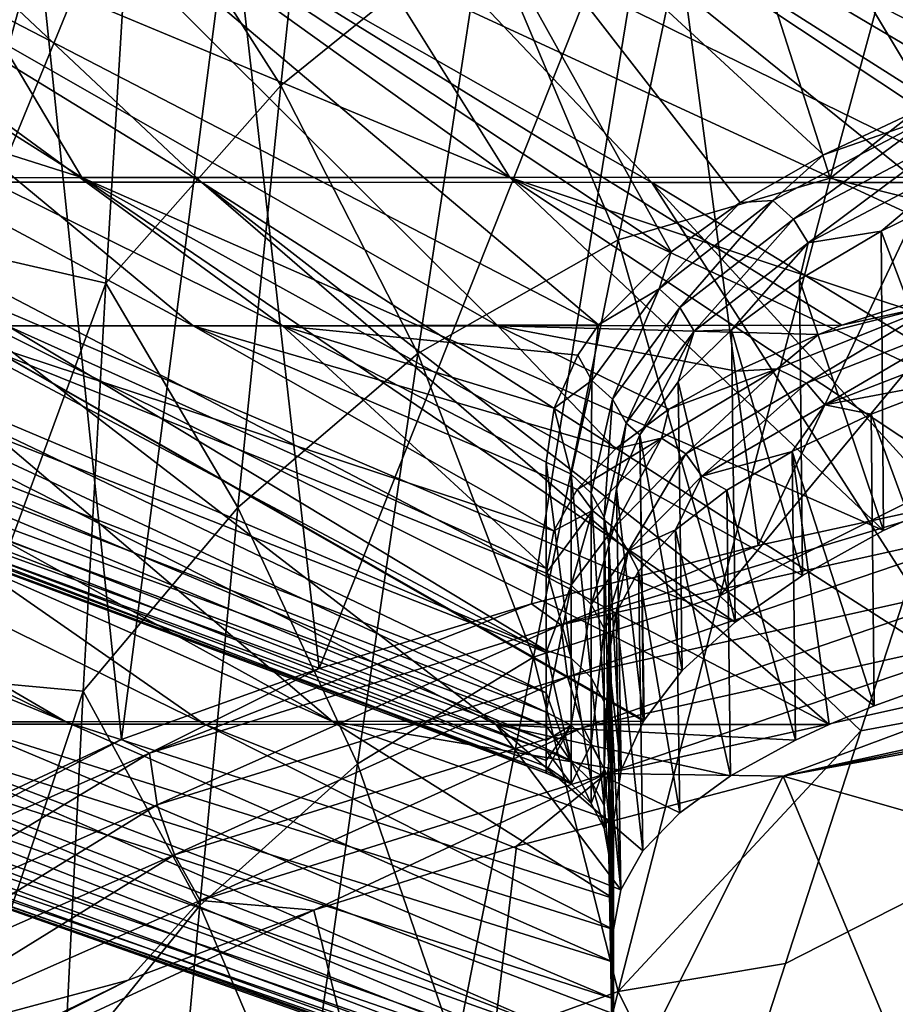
# Model space of a CAD drawing. Header units: metres. Extents: x -92 to 264, y -100 to 50.
# Tile 51 of 256: x -10.09 to -8.13, y -89.94 to -87.74. Entities that reach past the tile are written whole.
import ezdxf

# ---------------------------------------------------------------- set-up
doc = ezdxf.new("R2010")
doc.units = ezdxf.units.M
doc.layers.add('solid_21062050_01', color=7, linetype='CONTINUOUS')

msp = doc.modelspace()

# ---------------------------------------------------------------- linework, layer by layer
at = {"layer": 'solid_21062050_01'}
for points in [[(-11.215449, -86.659683, 7.467868), (-10.058746, -86.644684, 8.484823), (-8.675135, -88.102516, 6.385244)], [(-10.058746, -86.644684, 8.484823), (-7.590117, -88.102921, 7.167077), (-8.675135, -88.102516, 6.385244)], [(-10.058746, -86.644684, 8.484823), (-8.793205, -86.645149, 9.372519), (-7.590117, -88.102921, 7.167077)], [(-8.793205, -86.645149, 9.372519), (-6.435112, -88.103271, 7.841237), (-7.590117, -88.102921, 7.167077)], [(-8.793205, -86.645149, 9.372519), (-7.449849, -86.645546, 10.137367), (-6.435112, -88.103271, 7.841237)], [(-11.269629, -87.126251, 6.368372), (-11.215449, -86.659683, 7.467868), (-9.680162, -88.102058, 5.502948)], [(-11.215449, -86.659683, 7.467868), (-8.675135, -88.102516, 6.385244), (-9.680162, -88.102058, 5.502948)], [(-9.835061, -87.364548, 20.48304), (-9.503741, -87.88578, 21.407719), (-9.39862, -86.897835, 20.7052)], [(-9.39862, -86.897835, 20.7052), (-9.503741, -87.88578, 21.407719), (-9.050179, -87.519684, 21.58531)], [(-7.446659, -87.00927, -18.482687), (-8.506987, -87.173668, -17.543236), (-6.852975, -88.09053, -16.634775)], [(-8.654943, -87.264198, -17.707438), (-7.576234, -87.095184, -18.662548), (-8.438167, -88.912712, -18.560574)], [(-7.576234, -87.095184, -18.662548), (-7.902836, -88.7957, -19.023546), (-8.438167, -88.912712, -18.560574)], [(-11.269629, -87.126251, 6.368372), (-9.680162, -88.102058, 5.502948), (-10.595932, -88.101547, 4.528323)], [(-8.546185, -87.254944, 21.777519), (-8.277381, -88.092751, 22.652805), (-8.013227, -87.120598, 21.984591)], [(-8.013227, -87.120598, 21.984591), (-8.277381, -88.092751, 22.652805), (-7.642482, -87.595139, 22.499142)], [(-12.04096, -87.163826, -12.001418), (-9.499717, -88.42231, -11.1585), (-10.113901, -88.42231, -10.183008)], [(-12.04096, -87.163826, -12.001418), (-11.219894, -87.163826, -13.181075), (-9.499717, -88.42231, -11.1585)], [(-12.04096, -87.163826, 3.008957), (-10.282864, -88.42231, 0.879005), (-9.698758, -88.42231, 1.872799)], [(-11.219894, -87.163826, 4.188614), (-12.04096, -87.163826, 3.008957), (-9.698758, -88.42231, 1.872799)], [(-11.219894, -87.163826, -13.181075), (-8.79437, -88.420128, -12.073018), (-9.499717, -88.42231, -11.1585)], [(-11.219894, -87.163826, -13.181075), (-10.283697, -87.163826, -14.271614), (-8.79437, -88.420128, -12.073018)], [(-11.219894, -87.163826, 4.188614), (-9.698758, -88.42231, 1.872799), (-9.018926, -88.42231, 2.80373)], [(-10.283697, -87.163826, 5.279153), (-11.219894, -87.163826, 4.188614), (-9.018926, -88.42231, 2.80373)], [(-10.283697, -87.163826, -14.271614), (-8.632285, -88.25753, -12.804383), (-8.79437, -88.420128, -12.073018)], [(-10.283697, -87.163826, 5.279153), (-9.018926, -88.42231, 2.80373), (-8.251185, -88.421143, 3.665369)], [(-7.847868, -88.289696, 4.460178), (-10.283697, -87.163826, 5.279153), (-8.251185, -88.421143, 3.665369)], [(-10.283697, -87.163826, -14.271614), (-9.241976, -87.163826, -15.261844), (-8.632285, -88.25753, -12.804383)], [(-7.847868, -88.289696, 4.460178), (-9.241976, -87.163826, 6.269383), (-10.283697, -87.163826, 5.279153)], [(-8.506987, -87.173668, -17.543236), (-9.450124, -87.358833, -16.482576), (-7.957494, -88.090889, -15.940287)], [(-9.241976, -87.163826, -15.261844), (-8.478138, -88.14711, -13.305524), (-8.632285, -88.25753, -12.804383)], [(-9.241976, -87.163826, -15.261844), (-8.292168, -88.040619, -13.792959), (-8.478138, -88.14711, -13.305524)], [(-9.241976, -87.163826, -15.261844), (-8.07559, -87.93866, -14.264385), (-8.292168, -88.040619, -13.792959)], [(-9.241976, -87.163826, -15.261844), (-8.105419, -87.163826, -16.141603), (-8.07559, -87.93866, -14.264385)], [(-7.281792, -88.155876, 5.301084), (-8.105419, -87.163826, 7.149144), (-9.241976, -87.163826, 6.269383)], [(-7.577947, -88.220345, 4.890982), (-7.281792, -88.155876, 5.301084), (-9.241976, -87.163826, 6.269383)], [(-7.847868, -88.289696, 4.460178), (-7.577947, -88.220345, 4.890982), (-9.241976, -87.163826, 6.269383)], [(-8.506987, -87.173668, -17.543236), (-7.957494, -88.090889, -15.940287), (-6.852975, -88.09053, -16.634775)], [(-10.176493, -87.23925, 19.7693), (-10.20166, -88.256516, 20.584394), (-9.835061, -87.364548, 20.48304)], [(-9.614489, -87.454544, -16.629192), (-8.654943, -87.264198, -17.707438), (-9.417953, -89.18737, -17.557077)], [(-8.654943, -87.264198, -17.707438), (-8.943823, -89.043175, -18.070915), (-9.417953, -89.18737, -17.557077)], [(-9.050179, -87.519684, 21.58531), (-8.750859, -88.230232, 22.479462), (-8.546185, -87.254944, 21.777519)], [(-8.654943, -87.264198, -17.707438), (-8.438167, -88.912712, -18.560574), (-8.943823, -89.043175, -18.070915)], [(-8.546185, -87.254944, 21.777519), (-8.750859, -88.230232, 22.479462), (-8.277381, -88.092751, 22.652805)], [(-10.20166, -88.256516, 20.584394), (-9.893747, -88.327148, 21.246292), (-9.835061, -87.364548, 20.48304)], [(-9.835061, -87.364548, 20.48304), (-9.893747, -88.327148, 21.246292), (-9.503741, -87.88578, 21.407719)], [(-9.450124, -87.358833, -16.482576), (-9.873433, -87.458275, -15.911133), (-8.992177, -88.091309, -15.145488)], [(-9.450124, -87.358833, -16.482576), (-8.992177, -88.091309, -15.145488), (-7.957494, -88.090889, -15.940287)], [(-9.873433, -87.458275, -15.911133), (-10.262319, -87.561798, -15.314853), (-8.992177, -88.091309, -15.145488)], [(-10.045094, -87.556839, -16.048325), (-9.614489, -87.454544, -16.629192), (-9.858857, -89.345901, -17.021919)], [(-9.614489, -87.454544, -16.629192), (-9.417953, -89.18737, -17.557077), (-9.858857, -89.345901, -17.021919)], [(-9.503741, -87.88578, 21.407719), (-9.197859, -88.484398, 22.331266), (-9.050179, -87.519684, 21.58531)], [(-9.050179, -87.519684, 21.58531), (-9.197859, -88.484398, 22.331266), (-8.750859, -88.230232, 22.479462)], [(-10.045094, -87.556839, -16.048325), (-9.858857, -89.345901, -17.021919), (-10.635736, -89.707443, -15.898786)], [(-10.440713, -87.663322, -15.442226), (-10.045094, -87.556839, -16.048325), (-10.635736, -89.707443, -15.898786)], [(-10.262319, -87.561798, -15.314853), (-10.615245, -87.669014, -14.695816), (-9.947945, -88.091766, -14.257353)], [(-10.262319, -87.561798, -15.314853), (-9.947945, -88.091766, -14.257353), (-8.992177, -88.091309, -15.145488)], [(-8.277381, -88.092751, 22.652805), (-7.841051, -88.203346, 22.935549), (-7.642482, -87.595139, 22.499142)], [(-10.615245, -87.669014, -14.695816), (-10.931111, -87.779465, -14.055984), (-9.947945, -88.091766, -14.257353)], [(-10.931111, -87.779465, -14.055984), (-10.816409, -88.092278, -13.283677), (-9.947945, -88.091766, -14.257353)], [(-9.893747, -88.327148, 21.246292), (-9.599594, -88.828239, 22.204802), (-9.503741, -87.88578, 21.407719)], [(-9.503741, -87.88578, 21.407719), (-9.599594, -88.828239, 22.204802), (-9.197859, -88.484398, 22.331266)], [(-8.049578, -87.956421, -14.246847), (-8.292168, -88.040619, -13.792959), (-8.07559, -87.93866, -14.264385)], [(-8.049578, -87.956421, -14.246847), (-8.405078, -88.142952, -13.402262), (-8.292168, -88.040619, -13.792959)], [(-8.359222, -88.184204, -13.394787), (-8.405078, -88.142952, -13.402262), (-8.049578, -87.956421, -14.246847)], [(-8.00486, -87.997391, -14.233348), (-8.359222, -88.184204, -13.394787), (-8.049578, -87.956421, -14.246847)], [(-8.326784, -88.237198, -13.394713), (-8.359222, -88.184204, -13.394787), (-8.00486, -87.997391, -14.233348)], [(-7.972567, -88.050262, -14.228607), (-8.326784, -88.237198, -13.394713), (-8.00486, -87.997391, -14.233348)], [(-8.405078, -88.142952, -13.402262), (-8.478138, -88.14711, -13.305524), (-8.292168, -88.040619, -13.792959)], [(-7.972567, -88.050262, -14.228607), (-8.163248, -88.210991, -13.780978), (-8.326784, -88.237198, -13.394713)], [(-7.972567, -88.050262, -14.228607), (-7.950448, -88.107315, -14.243852), (-8.163248, -88.210991, -13.780978)], [(-9.388466, -89.30555, -10.78796), (-11.590079, -88.091232, -12.238317), (-11.800273, -88.245209, -11.333573)], [(-9.388466, -89.30555, -10.78796), (-10.816409, -88.092278, -13.283677), (-11.590079, -88.091232, -12.238317)], [(-9.947945, -88.091766, -14.257353), (-10.816409, -88.092278, -13.283677), (-8.489534, -89.084274, -12.742538)], [(-10.816409, -88.092278, -13.283677), (-8.694295, -89.305016, -11.718987), (-8.692723, -89.302429, -11.730899)], [(-9.388466, -89.30555, -10.78796), (-8.694295, -89.305016, -11.718987), (-10.816409, -88.092278, -13.283677)], [(-10.816409, -88.092278, -13.283677), (-8.692723, -89.302429, -11.730899), (-8.607693, -89.19207, -12.240907)], [(-10.816409, -88.092278, -13.283677), (-8.607693, -89.19207, -12.240907), (-8.489534, -89.084274, -12.742538)], [(-8.992177, -88.091309, -15.145488), (-9.947945, -88.091766, -14.257353), (-8.158433, -88.879463, -13.707812)], [(-9.947945, -88.091766, -14.257353), (-8.489534, -89.084274, -12.742538), (-8.339392, -88.979927, -13.232143)], [(-9.947945, -88.091766, -14.257353), (-8.339392, -88.979927, -13.232143), (-8.158433, -88.879463, -13.707812)], [(-7.957494, -88.090889, -15.940287), (-8.992177, -88.091309, -15.145488), (-7.442198, -88.605469, -15.034968)], [(-8.992177, -88.091309, -15.145488), (-8.158433, -88.879463, -13.707812), (-7.947867, -88.783302, -14.167815)], [(-8.992177, -88.091309, -15.145488), (-7.947867, -88.783302, -14.167815), (-7.708486, -88.691757, -14.611109)], [(-8.992177, -88.091309, -15.145488), (-7.708486, -88.691757, -14.611109), (-7.442198, -88.605469, -15.034968)], [(-8.750859, -88.230232, 22.479462), (-8.523393, -89.025414, 23.420067), (-8.277381, -88.092751, 22.652805)], [(-8.277381, -88.092751, 22.652805), (-8.523393, -89.025414, 23.420067), (-7.841051, -88.203346, 22.935549)], [(-9.673526, -89.311852, 1.317426), (-11.476733, -88.428513, 2.164697), (-11.412349, -88.101715, 3.470308)], [(-9.023878, -89.312355, 2.279995), (-11.412349, -88.101715, 3.470308), (-10.595932, -88.101547, 4.528323)], [(-9.023878, -89.312355, 2.279995), (-9.673526, -89.311852, 1.317426), (-11.412349, -88.101715, 3.470308)], [(-10.595932, -88.101547, 4.528323), (-9.680162, -88.102058, 5.502948), (-8.279483, -89.312286, 3.171986)], [(-9.023878, -89.312355, 2.279995), (-10.595932, -88.101547, 4.528323), (-8.279483, -89.312286, 3.171986)], [(-9.680162, -88.102058, 5.502948), (-7.973785, -89.196754, 3.884064), (-8.179121, -89.270325, 3.428566)], [(-9.680162, -88.102058, 5.502948), (-8.675135, -88.102516, 6.385244), (-7.973785, -89.196754, 3.884064)], [(-9.680162, -88.102058, 5.502948), (-8.179121, -89.270325, 3.428566), (-8.279483, -89.312286, 3.171986)], [(-8.675135, -88.102516, 6.385244), (-7.194191, -89.000732, 5.144952), (-7.739948, -89.126976, 4.323755)], [(-8.675135, -88.102516, 6.385244), (-7.590117, -88.102921, 7.167077), (-7.194191, -89.000732, 5.144952)], [(-8.675135, -88.102516, 6.385244), (-7.739948, -89.126976, 4.323755), (-7.973785, -89.196754, 3.884064)], [(-8.163248, -88.210991, -13.780978), (-7.950448, -88.107315, -14.243852), (-7.947867, -88.783302, -14.167815)], [(-8.405078, -88.142952, -13.402262), (-8.658817, -88.340004, -12.52482), (-8.478138, -88.14711, -13.305524)], [(-8.612679, -88.381584, -12.523273), (-8.658817, -88.340004, -12.52482), (-8.405078, -88.142952, -13.402262)], [(-8.359222, -88.184204, -13.394787), (-8.612679, -88.381584, -12.523273), (-8.405078, -88.142952, -13.402262)], [(-8.658817, -88.340004, -12.52482), (-8.632285, -88.25753, -12.804383), (-8.478138, -88.14711, -13.305524)], [(-8.580812, -88.434753, -12.527631), (-8.612679, -88.381584, -12.523273), (-8.359222, -88.184204, -13.394787)], [(-8.326784, -88.237198, -13.394713), (-8.580812, -88.434753, -12.527631), (-8.359222, -88.184204, -13.394787)], [(-8.523393, -89.025414, 23.420067), (-8.030055, -88.779823, 23.396683), (-7.841051, -88.203346, 22.935549)], [(-9.197859, -88.484398, 22.331266), (-8.93981, -89.16185, 23.280933), (-8.750859, -88.230232, 22.479462)], [(-8.750859, -88.230232, 22.479462), (-8.93981, -89.16185, 23.280933), (-8.523393, -89.025414, 23.420067)], [(-8.346034, -88.319321, -13.302247), (-8.163248, -88.210991, -13.780978), (-8.158433, -88.879463, -13.707812)], [(-8.326784, -88.237198, -13.394713), (-8.163248, -88.210991, -13.780978), (-8.346034, -88.319321, -13.302247)], [(-8.163248, -88.210991, -13.780978), (-7.947867, -88.783302, -14.167815), (-8.158433, -88.879463, -13.707812)], [(-9.983435, -89.306068, -9.790667), (-11.800273, -88.245209, -11.333573), (-11.914368, -88.365326, -10.624502)], [(-9.983435, -89.306068, -9.790667), (-9.388466, -89.30555, -10.78796), (-11.800273, -88.245209, -11.333573)], [(-8.326784, -88.237198, -13.394713), (-8.49751, -88.431595, -12.809929), (-8.580812, -88.434753, -12.527631)], [(-8.326784, -88.237198, -13.394713), (-8.346034, -88.319321, -13.302247), (-8.49751, -88.431595, -12.809929)], [(-10.20166, -88.256516, 20.584394), (-10.220182, -89.212822, 21.493374), (-9.893747, -88.327148, 21.246292)], [(-8.658817, -88.340004, -12.52482), (-8.79437, -88.420128, -12.073018), (-8.632285, -88.25753, -12.804383)], [(-8.035151, -88.373993, 4.042675), (-7.847868, -88.289696, 4.460178), (-8.251185, -88.421143, 3.665369)], [(-8.49751, -88.431595, -12.809929), (-8.346034, -88.319321, -13.302247), (-8.339392, -88.979927, -13.232143)], [(-8.346034, -88.319321, -13.302247), (-8.158433, -88.879463, -13.707812), (-8.339392, -88.979927, -13.232143)], [(-10.220182, -89.212822, 21.493374), (-9.944644, -89.23764, 22.09837), (-9.893747, -88.327148, 21.246292)], [(-9.893747, -88.327148, 21.246292), (-9.944644, -89.23764, 22.09837), (-9.599594, -88.828239, 22.204802)], [(-8.658817, -88.340004, -12.52482), (-8.809122, -88.544487, -11.626287), (-8.79437, -88.420128, -12.073018)], [(-8.763488, -88.586449, -11.630462), (-8.809122, -88.544487, -11.626287), (-8.658817, -88.340004, -12.52482)], [(-8.612679, -88.381584, -12.523273), (-8.763488, -88.586449, -11.630462), (-8.658817, -88.340004, -12.52482)], [(-9.983435, -89.306068, -9.790667), (-11.914368, -88.365326, -10.624502), (-11.985975, -88.485931, -9.909316)], [(-8.732822, -88.639824, -11.63892), (-8.763488, -88.586449, -11.630462), (-8.612679, -88.381584, -12.523273)], [(-8.580812, -88.434753, -12.527631), (-8.732822, -88.639824, -11.63892), (-8.612679, -88.381584, -12.523273)], [(-8.395929, -88.518539, 3.198112), (-8.035151, -88.373993, 4.042675), (-8.303376, -88.441658, 3.543314)], [(-8.329914, -88.550148, 3.245822), (-8.035151, -88.373993, 4.042675), (-8.395929, -88.518539, 3.198112)], [(-8.329914, -88.550148, 3.245822), (-7.954547, -88.402962, 4.099811), (-8.035151, -88.373993, 4.042675)], [(-8.035151, -88.373993, 4.042675), (-8.251185, -88.421143, 3.665369), (-8.303376, -88.441658, 3.543314)], [(-8.329914, -88.550148, 3.245822), (-8.289058, -88.599205, 3.26786), (-7.954547, -88.402962, 4.099811)], [(-7.954547, -88.402962, 4.099811), (-8.289058, -88.599205, 3.26786), (-7.907121, -88.450867, 4.123798)], [(-11.601683, -88.42231, -4.673436), (-8.910956, -89.421219, -4.700854), (-8.910924, -89.41671, -3.95195)], [(-11.562012, -88.42231, -3.521381), (-11.601683, -88.42231, -4.673436), (-8.910924, -89.41671, -3.95195)], [(-11.601683, -88.42231, -4.673436), (-11.526845, -88.42231, -5.823742), (-8.910956, -89.421219, -4.700854)], [(-11.562012, -88.42231, -3.521381), (-8.910924, -89.41671, -3.95195), (-8.910874, -89.392365, -3.205669)], [(-11.408223, -88.42231, -2.378947), (-11.562012, -88.42231, -3.521381), (-8.910874, -89.392365, -3.205669)], [(-11.526845, -88.42231, -5.823742), (-8.910933, -89.405815, -5.449399), (-8.910956, -89.421219, -4.700854)], [(-11.526845, -88.42231, -5.823742), (-8.910891, -89.370644, -6.194709), (-8.910933, -89.405815, -5.449399)], [(-11.526845, -88.42231, -5.823742), (-11.338237, -88.42231, -6.960946), (-8.910891, -89.370644, -6.194709)], [(-9.673526, -89.311852, 1.317426), (-10.220893, -89.311317, 0.293233), (-11.476733, -88.428513, 2.164697)], [(-11.408223, -88.42231, -2.378947), (-8.910874, -89.392365, -3.205669), (-8.910877, -89.348335, -2.462234)], [(-11.141835, -88.42231, -1.257411), (-11.408223, -88.42231, -2.378947), (-8.910877, -89.348335, -2.462234)], [(-11.338237, -88.42231, -6.960946), (-8.910844, -89.315971, -6.935983), (-8.910891, -89.370644, -6.194709)], [(-11.338237, -88.42231, -6.960946), (-11.037721, -88.42231, -8.073823), (-8.910844, -89.315971, -6.935983)], [(-11.141835, -88.42231, -1.257411), (-8.910877, -89.348335, -2.462234), (-8.910871, -89.284554, -1.719329)], [(-10.765477, -88.42231, -0.167843), (-11.141835, -88.42231, -1.257411), (-8.910871, -89.284554, -1.719329)], [(-11.037721, -88.42231, -8.073823), (-8.910859, -89.241684, -7.675673), (-8.910844, -89.315971, -6.935983)], [(-11.037721, -88.42231, -8.073823), (-10.628262, -88.42231, -9.151389), (-8.910859, -89.241684, -7.675673)], [(-10.765477, -88.42231, -0.167843), (-8.910871, -89.284554, -1.719329), (-8.910957, -89.15152, -0.60552)], [(-10.282864, -88.42231, 0.879005), (-10.765477, -88.42231, -0.167843), (-8.910957, -89.15152, -0.60552)], [(-10.628262, -88.42231, -9.151389), (-8.910875, -89.147003, -8.419316), (-8.910859, -89.241684, -7.675673)], [(-10.628262, -88.42231, -9.151389), (-10.113901, -88.42231, -10.183008), (-8.910875, -89.147003, -8.419316)], [(-10.282864, -88.42231, 0.879005), (-8.910957, -89.15152, -0.60552), (-8.910884, -88.974274, 0.501845)], [(-8.893748, -88.880157, 1.025182), (-10.282864, -88.42231, 0.879005), (-8.910884, -88.974274, 0.501845)], [(-8.893748, -88.880157, 1.025182), (-9.698758, -88.42231, 1.872799), (-10.282864, -88.42231, 0.879005)], [(-10.113901, -88.42231, -10.183008), (-8.910892, -88.963882, -9.551492), (-8.910875, -89.147003, -8.419316)], [(-10.113901, -88.42231, -10.183008), (-9.499717, -88.42231, -11.1585), (-8.910892, -88.963882, -9.551492)], [(-8.756486, -88.696953, 2.059754), (-9.018926, -88.42231, 2.80373), (-9.698758, -88.42231, 1.872799)], [(-8.842003, -88.787605, 1.545348), (-8.756486, -88.696953, 2.059754), (-9.698758, -88.42231, 1.872799)], [(-8.893748, -88.880157, 1.025182), (-8.842003, -88.787605, 1.545348), (-9.698758, -88.42231, 1.872799)], [(-9.499717, -88.42231, -11.1585), (-8.79437, -88.420128, -12.073018), (-8.840597, -88.487839, -11.77051)], [(-9.499717, -88.42231, -11.1585), (-8.910884, -88.72644, -10.712065), (-8.910892, -88.963882, -9.551492)], [(-9.499717, -88.42231, -11.1585), (-8.893379, -88.606377, -11.243067), (-8.910884, -88.72644, -10.712065)], [(-9.499717, -88.42231, -11.1585), (-8.840597, -88.487839, -11.77051), (-8.893379, -88.606377, -11.243067)], [(-8.303376, -88.441658, 3.543314), (-8.251185, -88.421143, 3.665369), (-9.018926, -88.42231, 2.80373)], [(-8.486225, -88.523544, 3.06107), (-8.303376, -88.441658, 3.543314), (-9.018926, -88.42231, 2.80373)], [(-8.637638, -88.608772, 2.565793), (-8.486225, -88.523544, 3.06107), (-9.018926, -88.42231, 2.80373)], [(-8.756486, -88.696953, 2.059754), (-8.637638, -88.608772, 2.565793), (-9.018926, -88.42231, 2.80373)], [(-8.809122, -88.544487, -11.626287), (-8.840597, -88.487839, -11.77051), (-8.79437, -88.420128, -12.073018)], [(-8.580812, -88.434753, -12.527631), (-8.702333, -88.666046, -11.793925), (-8.732822, -88.639824, -11.63892)], [(-8.580812, -88.434753, -12.527631), (-8.616582, -88.547417, -12.306312), (-8.702333, -88.666046, -11.793925)], [(-8.616582, -88.547417, -12.306312), (-8.49751, -88.431595, -12.809929), (-8.489534, -89.084274, -12.742538)], [(-8.580812, -88.434753, -12.527631), (-8.49751, -88.431595, -12.809929), (-8.616582, -88.547417, -12.306312)], [(-8.49751, -88.431595, -12.809929), (-8.339392, -88.979927, -13.232143), (-8.489534, -89.084274, -12.742538)], [(-8.395929, -88.518539, 3.198112), (-8.303376, -88.441658, 3.543314), (-8.486225, -88.523544, 3.06107)], [(-7.907121, -88.450867, 4.123798), (-8.289058, -88.599205, 3.26786), (-7.980247, -88.54081, 3.950694)], [(-10.472846, -89.306618, -8.737548), (-9.983435, -89.306068, -9.790667), (-11.985975, -88.485931, -9.909316)], [(-9.599594, -88.828239, 22.204802), (-9.332221, -89.400345, 23.174154), (-9.197859, -88.484398, 22.331266)], [(-9.197859, -88.484398, 22.331266), (-9.332221, -89.400345, 23.174154), (-8.93981, -89.16185, 23.280933)], [(-8.809122, -88.544487, -11.626287), (-8.893379, -88.606377, -11.243067), (-8.840597, -88.487839, -11.77051)], [(-8.654097, -88.672974, 2.319171), (-8.395929, -88.518539, 3.198112), (-8.637638, -88.608772, 2.565793)], [(-8.599142, -88.70787, 2.355024), (-8.395929, -88.518539, 3.198112), (-8.654097, -88.672974, 2.319171)], [(-8.395929, -88.518539, 3.198112), (-8.486225, -88.523544, 3.06107), (-8.637638, -88.608772, 2.565793)], [(-8.599142, -88.70787, 2.355024), (-8.329914, -88.550148, 3.245822), (-8.395929, -88.518539, 3.198112)], [(-8.809122, -88.544487, -11.626287), (-8.855337, -88.753456, -10.718188), (-8.893379, -88.606377, -11.243067)], [(-8.809122, -88.544487, -11.626287), (-8.810923, -88.795837, -10.727793), (-8.855337, -88.753456, -10.718188)], [(-8.763488, -88.586449, -11.630462), (-8.810923, -88.795837, -10.727793), (-8.809122, -88.544487, -11.626287)], [(-8.702333, -88.666046, -11.793925), (-8.616582, -88.547417, -12.306312), (-8.607693, -89.19207, -12.240907)], [(-8.616582, -88.547417, -12.306312), (-8.489534, -89.084274, -12.742538), (-8.607693, -89.19207, -12.240907)], [(-8.599142, -88.70787, 2.355024), (-8.563673, -88.758408, 2.373864), (-8.329914, -88.550148, 3.245822)], [(-8.329914, -88.550148, 3.245822), (-8.563673, -88.758408, 2.373864), (-8.289058, -88.599205, 3.26786)], [(-8.289058, -88.599205, 3.26786), (-8.185787, -88.619843, 3.495727), (-7.980247, -88.54081, 3.950694)], [(-7.980247, -88.54081, 3.950694), (-8.185787, -88.619843, 3.495727), (-7.973785, -89.196754, 3.884064)], [(-8.763488, -88.586449, -11.630462), (-8.781987, -88.849464, -10.739946), (-8.810923, -88.795837, -10.727793)], [(-8.732822, -88.639824, -11.63892), (-8.781987, -88.849464, -10.739946), (-8.763488, -88.586449, -11.630462)], [(-8.289058, -88.599205, 3.26786), (-8.563673, -88.758408, 2.373864), (-8.362077, -88.702759, 3.0261)], [(-8.289058, -88.599205, 3.26786), (-8.362077, -88.702759, 3.0261), (-8.185787, -88.619843, 3.495727)], [(-8.855337, -88.753456, -10.718188), (-8.910884, -88.72644, -10.712065), (-8.893379, -88.606377, -11.243067)], [(-8.654097, -88.672974, 2.319171), (-8.637638, -88.608772, 2.565793), (-8.756486, -88.696953, 2.059754)], [(-8.185787, -88.619843, 3.495727), (-8.362077, -88.702759, 3.0261), (-8.179121, -89.270325, 3.428566)], [(-8.185787, -88.619843, 3.495727), (-8.179121, -89.270325, 3.428566), (-7.973785, -89.196754, 3.884064)], [(-8.732822, -88.639824, -11.63892), (-8.771327, -88.908981, -10.753424), (-8.781987, -88.849464, -10.739946)], [(-8.732822, -88.639824, -11.63892), (-8.754066, -88.786613, -11.275483), (-8.771327, -88.908981, -10.753424)], [(-8.732822, -88.639824, -11.63892), (-8.702333, -88.666046, -11.793925), (-8.754066, -88.786613, -11.275483)], [(-8.754066, -88.786613, -11.275483), (-8.702333, -88.666046, -11.793925), (-8.694295, -89.305016, -11.718987)], [(-8.702333, -88.666046, -11.793925), (-8.692723, -89.302429, -11.730899), (-8.694295, -89.305016, -11.718987)], [(-8.702333, -88.666046, -11.793925), (-8.607693, -89.19207, -12.240907), (-8.692723, -89.302429, -11.730899)], [(-8.654097, -88.672974, 2.319171), (-8.756486, -88.696953, 2.059754), (-8.842003, -88.787605, 1.545348)], [(-8.807536, -88.834785, 1.418064), (-8.654097, -88.672974, 2.319171), (-8.842003, -88.787605, 1.545348)], [(-8.759838, -88.873459, 1.440347), (-8.654097, -88.672974, 2.319171), (-8.807536, -88.834785, 1.418064)], [(-8.759838, -88.873459, 1.440347), (-8.599142, -88.70787, 2.355024), (-8.654097, -88.672974, 2.319171)], [(-8.759838, -88.873459, 1.440347), (-8.728391, -88.925705, 1.455004), (-8.599142, -88.70787, 2.355024)], [(-8.599142, -88.70787, 2.355024), (-8.728391, -88.925705, 1.455004), (-8.563673, -88.758408, 2.373864)], [(-8.563673, -88.758408, 2.373864), (-8.507984, -88.788933, 2.543956), (-8.362077, -88.702759, 3.0261)], [(-8.362077, -88.702759, 3.0261), (-8.507984, -88.788933, 2.543956), (-8.354663, -89.347237, 2.959748)], [(-8.362077, -88.702759, 3.0261), (-8.279483, -89.312286, 3.171986), (-8.179121, -89.270325, 3.428566)], [(-8.362077, -88.702759, 3.0261), (-8.354663, -89.347237, 2.959748), (-8.279483, -89.312286, 3.171986)], [(-8.855337, -89.164124, -8.495721), (-8.910892, -88.963882, -9.551492), (-8.910884, -88.72644, -10.712065)], [(-8.855337, -88.753456, -10.718188), (-8.855337, -89.164124, -8.495721), (-8.910884, -88.72644, -10.712065)], [(-8.810923, -89.20713, -8.501894), (-8.855337, -89.164124, -8.495721), (-8.855337, -88.753456, -10.718188)], [(-8.810923, -88.795837, -10.727793), (-8.810923, -89.20713, -8.501894), (-8.855337, -88.753456, -10.718188)], [(-8.563673, -88.758408, 2.373864), (-8.728391, -88.925705, 1.455004), (-8.622561, -88.878082, 2.051434)], [(-8.563673, -88.758408, 2.373864), (-8.622561, -88.878082, 2.051434), (-8.507984, -88.788933, 2.543956)], [(-8.523393, -89.025414, 23.420067), (-8.208622, -89.326736, 23.88315), (-8.030055, -88.779823, 23.396683)], [(-8.030055, -88.779823, 23.396683), (-8.208622, -89.326736, 23.88315), (-6.865077, -89.075615, 24.066141)], [(-8.807536, -88.834785, 1.418064), (-8.842003, -88.787605, 1.545348), (-8.893748, -88.880157, 1.025182)], [(-8.878818, -89.090065, -18.154823), (-8.438167, -88.912712, -18.560574), (-7.902836, -88.7957, -19.023546)], [(-8.878818, -89.090065, -18.154823), (-7.902836, -88.7957, -19.023546), (-7.844245, -88.859993, -19.091263)], [(-8.781987, -89.261559, -8.509706), (-8.810923, -89.20713, -8.501894), (-8.810923, -88.795837, -10.727793)], [(-8.781987, -88.849464, -10.739946), (-8.781987, -89.261559, -8.509706), (-8.810923, -88.795837, -10.727793)], [(-8.754066, -88.786613, -11.275483), (-8.744004, -89.414581, -11.215784), (-8.771327, -88.908981, -10.753424)], [(-8.754066, -88.786613, -11.275483), (-8.694295, -89.305016, -11.718987), (-8.744004, -89.414581, -11.215784)], [(-8.507984, -88.788933, 2.543956), (-8.622561, -88.878082, 2.051434), (-8.499489, -89.427094, 2.479781)], [(-8.507984, -88.788933, 2.543956), (-8.499489, -89.427094, 2.479781), (-8.354663, -89.347237, 2.959748)], [(-9.944644, -89.23764, 22.09837), (-9.684546, -89.716499, 23.09346), (-9.599594, -88.828239, 22.204802)], [(-9.599594, -88.828239, 22.204802), (-9.684546, -89.716499, 23.09346), (-9.332221, -89.400345, 23.174154)], [(-8.807536, -88.834785, 1.418064), (-8.893748, -88.880157, 1.025182), (-8.910884, -88.974274, 0.501845)], [(-8.855337, -89.001541, 0.506769), (-8.807536, -88.834785, 1.418064), (-8.910884, -88.974274, 0.501845)], [(-8.759838, -88.873459, 1.440347), (-8.807536, -88.834785, 1.418064), (-8.855337, -89.001541, 0.506769)], [(-8.878818, -89.090065, -18.154823), (-7.844245, -88.859993, -19.091263), (-8.863415, -89.205956, -18.170671)], [(-7.844245, -88.859993, -19.091263), (-7.830819, -88.976639, -19.102751), (-8.863415, -89.205956, -18.170671)], [(-8.781987, -88.849464, -10.739946), (-8.771327, -88.908981, -10.753424), (-8.771327, -89.397064, -7.955)], [(-8.781987, -88.849464, -10.739946), (-8.771327, -89.397064, -7.955), (-8.781987, -89.261559, -8.509706)], [(-8.759838, -88.873459, 1.440347), (-8.855337, -89.001541, 0.506769), (-8.810923, -89.044296, 0.514491)], [(-8.759838, -88.873459, 1.440347), (-8.810923, -89.044296, 0.514491), (-8.728391, -88.925705, 1.455004)], [(-8.728391, -88.925705, 1.455004), (-8.705012, -88.969757, 1.550838), (-8.622561, -88.878082, 2.051434)], [(-8.622561, -88.878082, 2.051434), (-8.705012, -88.969757, 1.550838), (-8.613238, -89.509712, 1.989437)], [(-8.622561, -88.878082, 2.051434), (-8.613238, -89.509712, 1.989437), (-8.499489, -89.427094, 2.479781)], [(-8.878818, -89.090065, -18.154823), (-8.943823, -89.043175, -18.070915), (-8.438167, -88.912712, -18.560574)], [(-8.771327, -88.908981, -10.753424), (-8.760991, -89.842453, -9.036406), (-8.760991, -89.957962, -8.238691)], [(-8.771327, -89.397064, -7.955), (-8.771327, -88.908981, -10.753424), (-8.760991, -89.957962, -8.238691)], [(-8.771327, -88.908981, -10.753424), (-8.760991, -89.700562, -9.852821), (-8.760991, -89.842453, -9.036406)], [(-8.771327, -88.908981, -10.753424), (-8.766158, -89.218643, -10.725924), (-8.760991, -89.700562, -9.852821)], [(-8.744004, -89.414581, -11.215784), (-8.766158, -89.218643, -10.725924), (-8.771327, -88.908981, -10.753424)], [(-8.810923, -89.044296, 0.514491), (-8.781987, -89.098404, 0.524264), (-8.728391, -88.925705, 1.455004)], [(-8.728391, -88.925705, 1.455004), (-8.781987, -89.098404, 0.524264), (-8.754736, -89.063217, 1.044635)], [(-8.728391, -88.925705, 1.455004), (-8.754736, -89.063217, 1.044635), (-8.705012, -88.969757, 1.550838)], [(-8.855337, -89.001541, 0.506769), (-8.910884, -88.974274, 0.501845), (-8.910957, -89.15152, -0.60552)], [(-8.855337, -89.164124, -8.495721), (-8.910875, -89.147003, -8.419316), (-8.910892, -88.963882, -9.551492)], [(-8.863415, -89.205956, -18.170671), (-7.830819, -88.976639, -19.102751), (-8.828788, -89.318665, -18.166637)], [(-7.830819, -88.976639, -19.102751), (-7.800385, -89.090149, -19.092426), (-8.828788, -89.318665, -18.166637)], [(-8.705012, -88.969757, 1.550838), (-8.754736, -89.063217, 1.044635), (-8.695113, -89.594597, 1.491269)], [(-8.705012, -88.969757, 1.550838), (-8.695113, -89.594597, 1.491269), (-8.613238, -89.509712, 1.989437)], [(-8.855337, -89.001541, 0.506769), (-8.910957, -89.15152, -0.60552), (-8.910871, -89.284554, -1.719329)], [(-8.855337, -89.313614, -1.731672), (-8.855337, -89.001541, 0.506769), (-8.910871, -89.284554, -1.719329)], [(-8.855337, -89.313614, -1.731672), (-8.810923, -89.044296, 0.514491), (-8.855337, -89.001541, 0.506769)], [(-9.796517, -89.376656, -17.116886), (-9.417953, -89.18737, -17.557077), (-8.943823, -89.043175, -18.070915)], [(-9.796517, -89.376656, -17.116886), (-8.943823, -89.043175, -18.070915), (-8.878818, -89.090065, -18.154823)], [(-8.93981, -89.16185, 23.280933), (-8.750563, -89.908089, 24.284832), (-8.523393, -89.025414, 23.420067)], [(-8.810923, -89.35685, -1.727404), (-8.810923, -89.044296, 0.514491), (-8.855337, -89.313614, -1.731672)], [(-8.810923, -89.35685, -1.727404), (-8.781987, -89.098404, 0.524264), (-8.810923, -89.044296, 0.514491)], [(-8.523393, -89.025414, 23.420067), (-8.750563, -89.908089, 24.284832), (-8.208622, -89.326736, 23.88315)], [(-8.781987, -89.098404, 0.524264), (-8.771327, -89.15847, 0.53506), (-8.754736, -89.063217, 1.044635)], [(-8.754736, -89.063217, 1.044635), (-8.771327, -89.15847, 0.53506), (-8.744544, -89.681328, 0.987633)], [(-8.754736, -89.063217, 1.044635), (-8.744544, -89.681328, 0.987633), (-8.695113, -89.594597, 1.491269)], [(-8.536873, -90.338196, 24.934496), (-6.858858, -90.123238, 25.267107), (-6.865077, -89.075615, 24.066141)], [(-8.377371, -89.845711, 24.395388), (-8.536873, -90.338196, 24.934496), (-6.865077, -89.075615, 24.066141)], [(-8.208622, -89.326736, 23.88315), (-8.377371, -89.845711, 24.395388), (-6.865077, -89.075615, 24.066141)], [(-9.796517, -89.376656, -17.116886), (-8.878818, -89.090065, -18.154823), (-9.779233, -89.491486, -17.137686)], [(-8.878818, -89.090065, -18.154823), (-8.863415, -89.205956, -18.170671), (-9.779233, -89.491486, -17.137686)], [(-8.828788, -89.318665, -18.166637), (-7.800385, -89.090149, -19.092426), (-8.776863, -89.421913, -18.142952)], [(-8.781987, -89.411575, -1.722004), (-8.781987, -89.098404, 0.524264), (-8.810923, -89.35685, -1.727404)], [(-8.781987, -89.411575, -1.722004), (-8.771327, -89.15847, 0.53506), (-8.781987, -89.098404, 0.524264)], [(-7.800385, -89.090149, -19.092426), (-7.754636, -89.194214, -19.060865), (-8.776863, -89.421913, -18.142952)], [(-8.855337, -89.395164, -6.247471), (-8.910859, -89.241684, -7.675673), (-8.910875, -89.147003, -8.419316)], [(-8.855337, -89.164124, -8.495721), (-8.855337, -89.395164, -6.247471), (-8.910875, -89.147003, -8.419316)], [(-8.382393, -89.427956, -18.417683), (-7.404347, -89.230324, -19.236441), (-6.815903, -89.137375, -19.652964)], [(-6.75269, -89.891502, -18.766811), (-8.382393, -89.427956, -18.417683), (-6.815903, -89.137375, -19.652964)], [(-9.332221, -89.400345, 23.174154), (-9.112854, -90.039207, 24.178221), (-8.93981, -89.16185, 23.280933)], [(-8.93981, -89.16185, 23.280933), (-9.112854, -90.039207, 24.178221), (-8.750563, -89.908089, 24.284832)], [(-8.810923, -89.43853, -6.250175), (-8.855337, -89.395164, -6.247471), (-8.855337, -89.164124, -8.495721)], [(-8.810923, -89.20713, -8.501894), (-8.810923, -89.43853, -6.250175), (-8.855337, -89.164124, -8.495721)], [(-8.781987, -89.411575, -1.722004), (-8.771327, -89.522438, -2.282143), (-8.771327, -89.15847, 0.53506)], [(-8.766158, -89.464119, 0.508009), (-8.771327, -89.15847, 0.53506), (-8.771327, -89.522438, -2.282143)], [(-8.744544, -89.681328, 0.987633), (-8.771327, -89.15847, 0.53506), (-8.766158, -89.464119, 0.508009)], [(-9.796517, -89.376656, -17.116886), (-9.858857, -89.345901, -17.021919), (-9.417953, -89.18737, -17.557077)], [(-8.776863, -89.421913, -18.142952), (-7.754636, -89.194214, -19.060865), (-8.382393, -89.427956, -18.417683)], [(-7.754636, -89.194214, -19.060865), (-7.962706, -89.335533, -18.790268), (-8.382393, -89.427956, -18.417683)], [(-10.220182, -89.212822, 21.493374), (-10.23144, -90.101105, 22.490313), (-9.944644, -89.23764, 22.09837)], [(-9.779233, -89.491486, -17.137686), (-8.863415, -89.205956, -18.170671), (-9.740767, -89.602974, -17.140738)], [(-8.863415, -89.205956, -18.170671), (-8.828788, -89.318665, -18.166637), (-9.740767, -89.602974, -17.140738)], [(-8.781987, -89.493408, -6.253595), (-8.810923, -89.43853, -6.250175), (-8.810923, -89.20713, -8.501894)], [(-8.781987, -89.261559, -8.509706), (-8.781987, -89.493408, -6.253595), (-8.810923, -89.20713, -8.501894)], [(-8.766158, -89.218643, -10.725924), (-8.760991, -89.527954, -10.698456), (-8.760991, -89.700562, -9.852821)], [(-8.744004, -89.414581, -11.215784), (-8.760991, -89.527954, -10.698456), (-8.766158, -89.218643, -10.725924)], [(-10.23144, -90.101105, 22.490313), (-9.986983, -90.088646, 23.034403), (-9.944644, -89.23764, 22.09837)], [(-9.944644, -89.23764, 22.09837), (-9.986983, -90.088646, 23.034403), (-9.684546, -89.716499, 23.09346)], [(-8.855337, -89.395164, -6.247471), (-8.910844, -89.315971, -6.935983), (-8.910859, -89.241684, -7.675673)], [(-8.382393, -89.427956, -18.417683), (-7.962706, -89.335533, -18.790268), (-7.404347, -89.230324, -19.236441)], [(-8.781987, -89.261559, -8.509706), (-8.771327, -89.397064, -7.955), (-8.781987, -89.493408, -6.253595)], [(-8.855337, -89.313614, -1.731672), (-8.910871, -89.284554, -1.719329), (-8.910877, -89.348335, -2.462234)], [(-11.289219, -89.308983, -4.195867), (-8.760991, -90.195656, -5.066839), (-11.261881, -89.308372, -5.35683)], [(-11.289219, -89.308983, -4.195867), (-8.760991, -90.185936, -3.554329), (-8.760991, -90.200684, -4.308611)], [(-11.197193, -89.309586, -3.038234), (-8.760991, -90.185936, -3.554329), (-11.289219, -89.308983, -4.195867)], [(-11.289219, -89.308983, -4.195867), (-8.760991, -90.200684, -4.308611), (-8.760991, -90.195656, -5.066839)], [(-11.261881, -89.308372, -5.35683), (-8.760991, -90.169891, -5.843147), (-11.115466, -89.307777, -6.508847)], [(-11.261881, -89.308372, -5.35683), (-8.760991, -90.195656, -5.066839), (-8.760991, -90.169891, -5.843147)], [(-11.115466, -89.307777, -6.508847), (-8.760991, -90.12146, -6.642949), (-10.851524, -89.30719, -7.639739)], [(-11.115466, -89.307777, -6.508847), (-8.760991, -90.169891, -5.843147), (-8.760991, -90.12146, -6.642949)], [(-10.851524, -89.30719, -7.639739), (-8.760991, -90.050514, -7.444576), (-10.472846, -89.306618, -8.737548)], [(-10.851524, -89.30719, -7.639739), (-8.760991, -90.12146, -6.642949), (-8.760991, -90.050514, -7.444576)], [(-10.472846, -89.306618, -8.737548), (-8.760991, -89.842453, -9.036406), (-9.983435, -89.306068, -9.790667)], [(-10.472846, -89.306618, -8.737548), (-8.760991, -90.050514, -7.444576), (-8.760991, -89.957962, -8.238691)], [(-10.472846, -89.306618, -8.737548), (-8.760991, -89.957962, -8.238691), (-8.760991, -89.842453, -9.036406)], [(-9.983435, -89.306068, -9.790667), (-8.760991, -89.700562, -9.852821), (-9.388466, -89.30555, -10.78796)], [(-9.983435, -89.306068, -9.790667), (-8.760991, -89.842453, -9.036406), (-8.760991, -89.700562, -9.852821)], [(-9.388466, -89.30555, -10.78796), (-8.744004, -89.414581, -11.215784), (-8.694295, -89.305016, -11.718987)], [(-9.388466, -89.30555, -10.78796), (-8.760991, -89.700562, -9.852821), (-8.760991, -89.527954, -10.698456)], [(-9.388466, -89.30555, -10.78796), (-8.760991, -89.527954, -10.698456), (-8.744004, -89.414581, -11.215784)], [(-11.197193, -89.309586, -3.038234), (-8.760991, -90.153427, -2.833589), (-8.760991, -90.185936, -3.554329)], [(-10.986775, -89.310181, -1.896172), (-8.760991, -90.153427, -2.833589), (-11.197193, -89.309586, -3.038234)], [(-10.986775, -89.310181, -1.896172), (-8.760991, -90.106407, -2.156247), (-8.760991, -90.153427, -2.833589)], [(-10.660192, -89.31076, -0.781755), (-8.760991, -90.106407, -2.156247), (-10.986775, -89.310181, -1.896172)], [(-10.660192, -89.31076, -0.781755), (-8.760991, -89.924431, -0.50544), (-8.760991, -90.045166, -1.496198)], [(-10.220893, -89.311317, 0.293233), (-8.760991, -89.924431, -0.50544), (-10.660192, -89.31076, -0.781755)], [(-10.660192, -89.31076, -0.781755), (-8.760991, -90.045166, -1.496198), (-8.760991, -90.106407, -2.156247)], [(-10.220893, -89.311317, 0.293233), (-8.760991, -89.769501, 0.48094), (-8.760991, -89.924431, -0.50544)], [(-9.673526, -89.311852, 1.317426), (-8.760991, -89.769501, 0.48094), (-10.220893, -89.311317, 0.293233)], [(-9.740767, -89.602974, -17.140738), (-8.828788, -89.318665, -18.166637), (-9.683259, -89.70491, -17.125872)], [(-8.828788, -89.318665, -18.166637), (-8.776863, -89.421913, -18.142952), (-9.683259, -89.70491, -17.125872)], [(-9.673526, -89.311852, 1.317426), (-8.744544, -89.681328, 0.987633), (-8.760991, -89.769501, 0.48094)], [(-9.023878, -89.312355, 2.279995), (-8.744544, -89.681328, 0.987633), (-9.673526, -89.311852, 1.317426)], [(-9.023878, -89.312355, 2.279995), (-8.279483, -89.312286, 3.171986), (-8.354663, -89.347237, 2.959748)], [(-9.023878, -89.312355, 2.279995), (-8.354663, -89.347237, 2.959748), (-8.499489, -89.427094, 2.479781)], [(-9.023878, -89.312355, 2.279995), (-8.499489, -89.427094, 2.479781), (-8.613238, -89.509712, 1.989437)], [(-9.023878, -89.312355, 2.279995), (-8.613238, -89.509712, 1.989437), (-8.695113, -89.594597, 1.491269)], [(-9.023878, -89.312355, 2.279995), (-8.695113, -89.594597, 1.491269), (-8.744544, -89.681328, 0.987633)], [(-8.855337, -89.313614, -1.731672), (-8.910874, -89.392365, -3.205669), (-8.910924, -89.41671, -3.95195)], [(-8.855337, -89.445107, -3.987933), (-8.855337, -89.313614, -1.731672), (-8.910924, -89.41671, -3.95195)], [(-8.855337, -89.395164, -6.247471), (-8.910891, -89.370644, -6.194709), (-8.910844, -89.315971, -6.935983)], [(-8.855337, -89.313614, -1.731672), (-8.910877, -89.348335, -2.462234), (-8.910874, -89.392365, -3.205669)], [(-8.810923, -89.35685, -1.727404), (-8.855337, -89.313614, -1.731672), (-8.855337, -89.445107, -3.987933)], [(-8.750563, -89.908089, 24.284832), (-8.377371, -89.845711, 24.395388), (-8.208622, -89.326736, 23.88315)], [(-10.584902, -89.726036, -15.994545), (-10.635736, -89.707443, -15.898786), (-9.858857, -89.345901, -17.021919)], [(-10.584902, -89.726036, -15.994545), (-9.858857, -89.345901, -17.021919), (-9.796517, -89.376656, -17.116886)], [(-8.855337, -89.445107, -3.987933), (-8.910933, -89.405815, -5.449399), (-8.910891, -89.370644, -6.194709)], [(-8.855337, -89.395164, -6.247471), (-8.855337, -89.445107, -3.987933), (-8.910891, -89.370644, -6.194709)], [(-8.810923, -89.488548, -3.987149), (-8.810923, -89.35685, -1.727404), (-8.855337, -89.445107, -3.987933)], [(-8.781987, -89.411575, -1.722004), (-8.810923, -89.35685, -1.727404), (-8.810923, -89.488548, -3.987149)], [(-10.584902, -89.726036, -15.994545), (-9.796517, -89.376656, -17.116886), (-10.565851, -89.839462, -16.020836)], [(-9.796517, -89.376656, -17.116886), (-9.779233, -89.491486, -17.137686), (-10.565851, -89.839462, -16.020836)], [(-8.810923, -89.488548, -3.987149), (-8.855337, -89.445107, -3.987933), (-8.855337, -89.395164, -6.247471)], [(-8.810923, -89.43853, -6.250175), (-8.810923, -89.488548, -3.987149), (-8.855337, -89.395164, -6.247471)], [(-9.684546, -89.716499, 23.09346), (-9.453676, -90.25753, 24.108114), (-9.332221, -89.400345, 23.174154)], [(-9.332221, -89.400345, 23.174154), (-9.453676, -90.25753, 24.108114), (-9.112854, -90.039207, 24.178221)], [(-8.855337, -89.445107, -3.987933), (-8.910956, -89.421219, -4.700854), (-8.910933, -89.405815, -5.449399)], [(-8.855337, -89.445107, -3.987933), (-8.910924, -89.41671, -3.95195), (-8.910956, -89.421219, -4.700854)], [(-8.781987, -89.543526, -3.986156), (-8.781987, -89.411575, -1.722004), (-8.810923, -89.488548, -3.987149)], [(-8.781987, -89.493408, -6.253595), (-8.771327, -89.397064, -7.955), (-8.771327, -89.602242, -5.121721)], [(-8.781987, -89.543526, -3.986156), (-8.771327, -89.522438, -2.282143), (-8.781987, -89.411575, -1.722004)], [(-8.771327, -89.397064, -7.955), (-8.760991, -90.12146, -6.642949), (-8.760991, -90.169891, -5.843147)], [(-8.771327, -89.602242, -5.121721), (-8.771327, -89.397064, -7.955), (-8.760991, -90.169891, -5.843147)], [(-8.771327, -89.397064, -7.955), (-8.760991, -90.050514, -7.444576), (-8.760991, -90.12146, -6.642949)], [(-8.771327, -89.397064, -7.955), (-8.760991, -89.957962, -8.238691), (-8.760991, -90.050514, -7.444576)], [(-9.683259, -89.70491, -17.125872), (-8.776863, -89.421913, -18.142952), (-9.429644, -89.72699, -17.314724)], [(-8.776863, -89.421913, -18.142952), (-8.97759, -89.583885, -17.824942), (-9.429644, -89.72699, -17.314724)], [(-9.135547, -90.924858, -15.908876), (-8.97759, -89.583885, -17.824942), (-8.382393, -89.427956, -18.417683)], [(-7.544965, -91.437103, -16.260975), (-9.135547, -90.924858, -15.908876), (-8.382393, -89.427956, -18.417683)], [(-8.776863, -89.421913, -18.142952), (-8.382393, -89.427956, -18.417683), (-8.97759, -89.583885, -17.824942)], [(-8.781987, -89.543526, -3.986156), (-8.810923, -89.488548, -3.987149), (-8.810923, -89.43853, -6.250175)], [(-8.781987, -89.493408, -6.253595), (-8.781987, -89.543526, -3.986156), (-8.810923, -89.43853, -6.250175)], [(-7.544965, -91.437103, -16.260975), (-8.382393, -89.427956, -18.417683), (-6.75269, -89.891502, -18.766811)], [(-8.766158, -89.464119, 0.508009), (-8.771327, -89.522438, -2.282143), (-8.760991, -89.769501, 0.48094)], [(-8.744544, -89.681328, 0.987633), (-8.766158, -89.464119, 0.508009), (-8.760991, -89.769501, 0.48094)], [(-10.565851, -89.839462, -16.020836), (-9.779233, -89.491486, -17.137686), (-10.523942, -89.949203, -16.03167)], [(-9.779233, -89.491486, -17.137686), (-9.740767, -89.602974, -17.140738), (-10.523942, -89.949203, -16.03167)], [(-8.781987, -89.493408, -6.253595), (-8.771327, -89.602242, -5.121721), (-8.781987, -89.543526, -3.986156)], [(-8.781987, -89.543526, -3.986156), (-8.771327, -89.602242, -5.121721), (-8.771327, -89.522438, -2.282143)], [(-8.771327, -89.522438, -2.282143), (-8.760991, -89.924431, -0.50544), (-8.760991, -89.769501, 0.48094)], [(-8.771327, -89.522438, -2.282143), (-8.760991, -90.045166, -1.496198), (-8.760991, -89.924431, -0.50544)], [(-8.771327, -89.522438, -2.282143), (-8.760991, -90.106407, -2.156247), (-8.760991, -90.045166, -1.496198)], [(-8.771327, -89.522438, -2.282143), (-8.760991, -90.153427, -2.833589), (-8.760991, -90.106407, -2.156247)], [(-8.771327, -89.522438, -2.282143), (-8.771327, -89.602242, -5.121721), (-8.760991, -90.153427, -2.833589)], [(-9.135547, -90.924858, -15.908876), (-9.429644, -89.72699, -17.314724), (-8.97759, -89.583885, -17.824942)], [(-10.523942, -89.949203, -16.03167), (-9.740767, -89.602974, -17.140738), (-10.461507, -90.049171, -16.026445)], [(-9.740767, -89.602974, -17.140738), (-9.683259, -89.70491, -17.125872), (-10.461507, -90.049171, -16.026445)], [(-8.771327, -89.602242, -5.121721), (-8.760991, -90.185936, -3.554329), (-8.760991, -90.153427, -2.833589)], [(-8.771327, -89.602242, -5.121721), (-8.760991, -90.200684, -4.308611), (-8.760991, -90.185936, -3.554329)], [(-8.771327, -89.602242, -5.121721), (-8.760991, -90.195656, -5.066839), (-8.760991, -90.200684, -4.308611)], [(-8.771327, -89.602242, -5.121721), (-8.760991, -90.169891, -5.843147), (-8.760991, -90.195656, -5.066839)], [(-10.461507, -90.049171, -16.026445), (-9.683259, -89.70491, -17.125872), (-9.844283, -89.882942, -16.790308)], [(-9.986983, -90.088646, 23.034403), (-9.759377, -90.541679, 24.066126), (-9.684546, -89.716499, 23.09346)], [(-9.683259, -89.70491, -17.125872), (-9.429644, -89.72699, -17.314724), (-9.844283, -89.882942, -16.790308)], [(-9.684546, -89.716499, 23.09346), (-9.759377, -90.541679, 24.066126), (-9.453676, -90.25753, 24.108114)], [(-10.686, -90.309189, -15.492253), (-9.844283, -89.882942, -16.790308), (-9.429644, -89.72699, -17.314724)], [(-9.135547, -90.924858, -15.908876), (-10.686, -90.309189, -15.492253), (-9.429644, -89.72699, -17.314724)], [(-8.750563, -89.908089, 24.284832), (-8.536873, -90.338196, 24.934496), (-8.377371, -89.845711, 24.395388)], [(-10.686, -90.309189, -15.492253), (-10.562296, -90.234123, -15.708508), (-9.844283, -89.882942, -16.790308)], [(-10.461507, -90.049171, -16.026445), (-9.844283, -89.882942, -16.790308), (-10.562296, -90.234123, -15.708508)], [(-9.112854, -90.039207, 24.178221), (-8.959618, -90.729927, 25.243484), (-8.750563, -89.908089, 24.284832)], [(-8.750563, -89.908089, 24.284832), (-8.959618, -90.729927, 25.243484), (-8.536873, -90.338196, 24.934496)]]:
    msp.add_3dface(points, dxfattribs=at)

doc.saveas('drawing.dxf')
